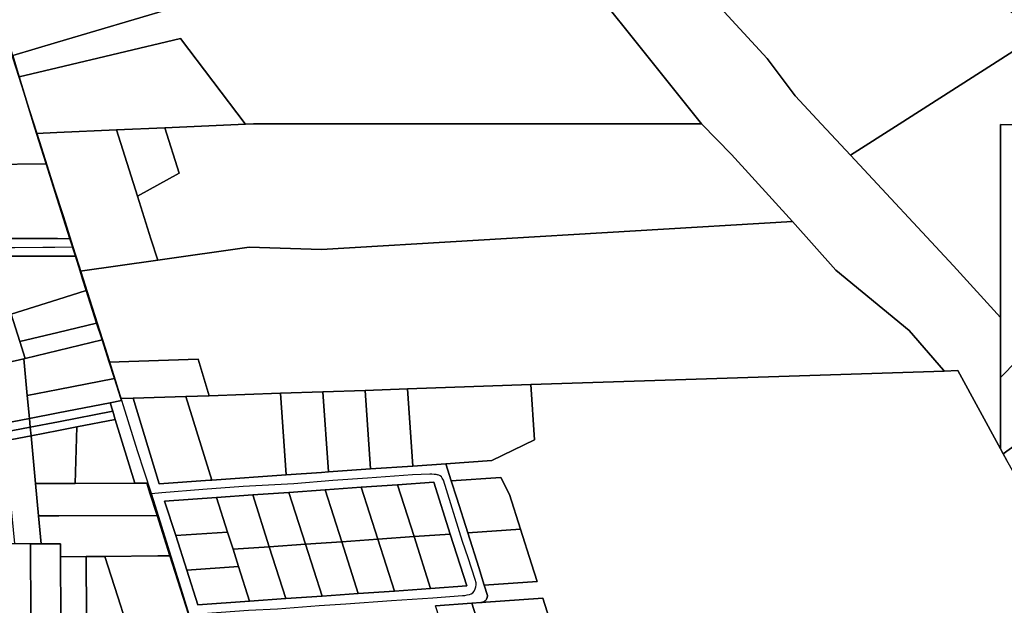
# Model space of a CAD drawing. Header units: feet. Extents: x -20058473 to 1466342, y -20424011 to 753407.
# Tile 20 of 58: x 1457470 to 1460262, y 713879 to 715540. Entities that reach past the tile are written whole.
import ezdxf

# ---------------------------------------------------------------- set-up
doc = ezdxf.new("R2010")
doc.units = ezdxf.units.FT
doc.header["$MEASUREMENT"] = 0
doc.layers.add('Parcels_exported', color=7, linetype='Continuous')
doc.layers.add('RoadCenterlines_ft_export', color=7, linetype='Continuous')

msp = doc.modelspace()

# ---------------------------------------------------------------- linework, layer by layer
at = {"layer": 'Parcels_exported'}
for points in [[(1457722, 716077.7), (1458011.3, 715606), (1457576.5, 715476.5), (1457449.8, 715438.7), (1457420.9, 715533.4), (1457386.7, 715645.3), (1457385.3, 715650.1), (1457355.1, 715749.1), (1457515.9, 715816.4), (1457497.7, 715872.6), (1457519.1, 715917.3), (1457547.7, 715926.5), (1457526.8, 715996.3), (1457616.3, 716050.4), (1457630.5, 716059), (1457660.4, 716077), (1457722, 716077.7)], [(1458937.1, 715827.7), (1459403.7, 715244.5), (1458134.6, 715244.9), (1458133.2, 715244.8), (1458110.3, 715243.8), (1458109.5, 715244.9), (1457925.8, 715487.2), (1457576.1, 715403.5), (1457468.4, 715377.8), (1457449.8, 715438.7), (1457576.5, 715476.5), (1458011.3, 715606), (1458022.1, 715588.3), (1458937.1, 715827.7)], [(1459434.5, 715599.5), (1460253.2, 715577.7), (1460263.7, 715577.6), (1460360.2, 715497.3), (1460252.7, 715428.5), (1459963.7, 715243.6), (1459826.1, 715155.7), (1459743.7, 715243.8), (1459669, 715323.8), (1459590, 715429.7), (1459434.5, 715599.5)], [(1460360.2, 715497.3), (1460387.9, 715474.3), (1460559.4, 715331.6), (1460670.5, 715239.2), (1460252, 715243.3), (1460251.7, 714695.9), (1460118.7, 714842.4), (1459826.1, 715155.7), (1459963.7, 715243.6), (1460252.7, 715428.5), (1460360.2, 715497.3)], [(1457468.4, 715377.8), (1457576.1, 715403.5), (1457925.8, 715487.2), (1458109.5, 715244.9), (1458110.3, 715243.8), (1457881.3, 715233.8), (1457744, 715227.8), (1457575.3, 715220.4), (1457517.5, 715217.9), (1457508.8, 715245.2), (1457468.4, 715377.8)], [(1457264.1, 715389.5), (1457416.6, 715429.9), (1457449.8, 715438.7), (1457468.4, 715377.8), (1457508.8, 715245.2), (1457517.5, 715217.9), (1457544.8, 715131.8), (1457379.8, 715129.3), (1457232.6, 715127.2), (1457194.8, 715245.5), (1457157.8, 715361.3), (1457264.1, 715389.5)], [(1459403.7, 715244.5), (1459404.2, 715244), (1459488.5, 715157.9), (1459661.5, 714967.6), (1458325.7, 714888.8), (1458120.2, 714894.8), (1457861.3, 714857.9), (1457842, 714918.7), (1457803.7, 715039.6), (1457922.2, 715105), (1457881.3, 715233.8), (1458110.3, 715243.8), (1458133.2, 715244.8), (1458134.6, 715244.9), (1459403.7, 715244.5)], [(1457744, 715227.8), (1457803.7, 715039.6), (1457842, 714918.7), (1457861.3, 714857.9), (1457640.8, 714826.6), (1457627.5, 714869.2), (1457612, 714919.2), (1457576.2, 715032.4), (1457544.8, 715131.8), (1457517.5, 715217.9), (1457575.3, 715220.4), (1457744, 715227.8)], [(1457881.3, 715233.8), (1457922.2, 715105), (1457803.7, 715039.6), (1457744, 715227.8), (1457881.3, 715233.8)], [(1460252, 714503.1), (1460251.7, 714502.7), (1460251.7, 714695.9), (1460252, 715243.3), (1460670.5, 715239.2), (1460670.5, 715239.2), (1460671.9, 715238), (1460820, 715109.6), (1460822.4, 715107.5), (1460722.8, 715005.8), (1460252, 714525.8), (1460252, 714503.1)], [(1457576.2, 715032.4), (1457612, 714919.2), (1457576.7, 714919.3), (1457446.1, 714919.6), (1457381.2, 714919.8), (1457323.9, 714919.3), (1457318.1, 714919.3), (1457127.3, 714917.6), (1457128.1, 714988.6), (1457129.5, 715125.6), (1457232.6, 715127.2), (1457379.8, 715129.3), (1457544.8, 715131.8), (1457576.2, 715032.4)], [(1460942.4, 714803.7), (1460259.2, 714309.2), (1460251.6, 714323.2), (1460251.7, 714502.7), (1460252, 714503.1), (1460252, 714525.8), (1460722.8, 715005.8), (1460822.4, 715107.5), (1460949.9, 714997.2), (1461065.1, 714897.4), (1461068.2, 714894.8), (1460942.4, 714803.7)], [(1459661.5, 714967.6), (1459784.2, 714829.6), (1459992.9, 714658.4), (1460090.1, 714546.5), (1460091.6, 714543.9), (1458919.1, 714505.5), (1458569.3, 714493.2), (1458449.3, 714489), (1458329.3, 714484.8), (1458209.3, 714480.6), (1458006.7, 714473.5), (1457976, 714577.1), (1457723.4, 714569.4), (1457703.2, 714632.3), (1457687.8, 714680), (1457658.1, 714772.1), (1457647.7, 714804.3), (1457640.8, 714826.6), (1457861.3, 714857.9), (1458120.2, 714894.8), (1458325.7, 714888.8), (1459661.5, 714967.6)], [(1461231.2, 714495.8), (1460288.9, 714254.9), (1460269.6, 714290.3), (1460259.2, 714309.2), (1460942.4, 714803.7), (1461068.2, 714894.8), (1461232.4, 714730.7), (1461318.4, 714627.8), (1461382.6, 714537.3), (1461384.3, 714534.9), (1461231.2, 714495.8)], [(1457627.5, 714869.2), (1457640.8, 714826.6), (1457647.7, 714804.3), (1457658.1, 714772.1), (1457577.6, 714746.9), (1457445.5, 714705.4), (1457430.9, 714754.4), (1457396.3, 714869.8), (1457577, 714869.4), (1457627.5, 714869.2)], [(1457658.1, 714772.1), (1457687.8, 714680), (1457578, 714653.4), (1457470.1, 714627.2), (1457445.5, 714705.4), (1457577.6, 714746.9), (1457658.1, 714772.1)], [(1457703.2, 714632.3), (1457578.3, 714602.1), (1457485.1, 714579.6), (1457470.1, 714627.2), (1457578, 714653.4), (1457687.8, 714680), (1457703.2, 714632.3)], [(1457485.1, 714579.6), (1457578.3, 714602.1), (1457703.2, 714632.3), (1457723.4, 714569.4), (1457738.6, 714522.5), (1457578.8, 714491.5), (1457491.1, 714474.5), (1457481.2, 714578.7), (1457485.1, 714579.6)], [(1457417.7, 714567.2), (1457435.7, 714567.6), (1457481.2, 714578.7), (1457491.1, 714474.5), (1457497.2, 714409.3), (1457423.3, 714395), (1457407, 714567), (1457417.7, 714567.2)], [(1457723.4, 714569.4), (1457976, 714577.1), (1458006.7, 714473.5), (1457940.4, 714471.5), (1457791.7, 714466.9), (1457756.8, 714465.8), (1457738.6, 714522.5), (1457723.4, 714569.4)], [(1457738.6, 714522.5), (1457756.8, 714465.8), (1457758.6, 714460), (1457726, 714453.7), (1457579.1, 714425.2), (1457497.2, 714409.3), (1457491.1, 714474.5), (1457578.8, 714491.5), (1457738.6, 714522.5)], [(1458569.3, 714493.2), (1458584.6, 714274.5), (1458464.9, 714266.1), (1458449.3, 714489), (1458569.3, 714493.2)], [(1458919.1, 714505.5), (1458930, 714349), (1458808.9, 714290.2), (1458678.2, 714281.1), (1458584.6, 714274.5), (1458569.3, 714493.2), (1458919.1, 714505.5)], [(1457791.7, 714466.9), (1457940.4, 714471.5), (1458014.8, 714234.5), (1458010.3, 714234.2), (1457865.2, 714224.1), (1457791.7, 714466.9)], [(1458209.3, 714480.6), (1458225.5, 714249.3), (1458014.8, 714234.5), (1457940.4, 714471.5), (1458006.7, 714473.5), (1458209.3, 714480.6)], [(1458329.3, 714484.8), (1458345.2, 714257.7), (1458325.5, 714256.3), (1458225.5, 714249.3), (1458209.3, 714480.6), (1458329.3, 714484.8)], [(1458449.3, 714489), (1458464.9, 714266.1), (1458345.2, 714257.7), (1458329.3, 714484.8), (1458449.3, 714489)], [(1457726, 714453.7), (1457733.4, 714429.6), (1457579.3, 714399.7), (1457499.6, 714384.3), (1457497.2, 714409.3), (1457579.1, 714425.2), (1457726, 714453.7)], [(1457497.2, 714409.3), (1457499.6, 714384.3), (1457425.6, 714370), (1457423.3, 714395), (1457497.2, 714409.3)], [(1457733.4, 714429.6), (1457740.5, 714406.3), (1457631.8, 714385.2), (1457579.4, 714375.1), (1457501.9, 714360), (1457499.6, 714384.3), (1457579.3, 714399.7), (1457733.4, 714429.6)], [(1457499.6, 714384.3), (1457501.9, 714360), (1457427.9, 714345.7), (1457425.6, 714370), (1457499.6, 714384.3)], [(1457631.8, 714385.2), (1457627.3, 714224.9), (1457580.1, 714224.8), (1457514.7, 714224.6), (1457501.9, 714360), (1457579.4, 714375.1), (1457631.8, 714385.2)], [(1457740.5, 714406.3), (1457796, 714225.4), (1457627.3, 714224.9), (1457631.8, 714385.2), (1457740.5, 714406.3)], [(1457427.9, 714345.7), (1457501.9, 714360), (1457514.7, 714224.6), (1457523.3, 714133.1), (1457530.8, 714054.1), (1457500.1, 714054.2), (1457455.4, 714054.3), (1457427.9, 714345.7)], [(1458693.9, 714232), (1458834, 714241.9), (1458859.1, 714193.5), (1458890.4, 714095.5), (1458740.8, 714085), (1458709.5, 714183), (1458693.9, 714232)], [(1457796, 714225.4), (1457830.5, 714225.5), (1457839.1, 714197.2), (1457859.3, 714134), (1457580.5, 714133.2), (1457523.3, 714133.1), (1457514.7, 714224.6), (1457580.1, 714224.8), (1457627.3, 714224.9), (1457796, 714225.4)], [(1458438.6, 714214.1), (1458336, 714206.9), (1458233.3, 714199.7), (1458130.6, 714192.5), (1458028, 714185.3), (1457880.8, 714175), (1457912.1, 714077), (1457943.4, 713978.9), (1457974.7, 713880.9), (1458121.8, 713891.2), (1458224.5, 713898.4), (1458327.2, 713905.6), (1458429.8, 713912.8), (1458532.5, 713920), (1458635.2, 713927.2), (1458737.8, 713934.4), (1458690.9, 714081.5), (1458644, 714228.5), (1458541.3, 714221.3), (1458438.6, 714214.1)], [(1458336, 714206.9), (1458438.6, 714214.1), (1458485.6, 714067.1), (1458382.9, 714059.9), (1458336, 714206.9)], [(1458438.6, 714214.1), (1458541.3, 714221.3), (1458588.2, 714074.3), (1458485.6, 714067.1), (1458438.6, 714214.1)], [(1458690.9, 714081.5), (1458588.2, 714074.3), (1458541.3, 714221.3), (1458644, 714228.5), (1458690.9, 714081.5)], [(1458028, 714185.3), (1458059.3, 714087.3), (1457912.1, 714077), (1457880.8, 714175), (1458028, 714185.3)], [(1458028, 714185.3), (1458130.6, 714192.5), (1458177.6, 714045.5), (1458074.9, 714038.3), (1458059.3, 714087.3), (1458028, 714185.3)], [(1458130.6, 714192.5), (1458233.3, 714199.7), (1458280.2, 714052.7), (1458177.6, 714045.5), (1458130.6, 714192.5)], [(1458233.3, 714199.7), (1458336, 714206.9), (1458382.9, 714059.9), (1458280.2, 714052.7), (1458233.3, 714199.7)], [(1457859.3, 714134), (1457895.3, 714019.7), (1457861.2, 714019.4), (1457711, 714018.2), (1457673.9, 714018), (1457657.8, 714017.8), (1457585.3, 714017.3), (1457585.1, 714053.9), (1457580.9, 714053.9), (1457530.8, 714054.1), (1457523.3, 714133.1), (1457580.5, 714133.2), (1457859.3, 714134)], [(1457912.1, 714077), (1458059.3, 714087.3), (1458074.9, 714038.3), (1458090.5, 713989.2), (1457943.4, 713978.9), (1457912.1, 714077)], [(1458588.2, 714074.3), (1458635.2, 713927.2), (1458532.5, 713920), (1458485.6, 714067.1), (1458588.2, 714074.3)], [(1458690.9, 714081.5), (1458737.8, 713934.4), (1458635.2, 713927.2), (1458588.2, 714074.3), (1458690.9, 714081.5)], [(1458890.4, 714095.5), (1458921.7, 713997.4), (1458937.8, 713947), (1458787.4, 713936.3), (1458772.1, 713986.9), (1458740.8, 714085), (1458890.4, 714095.5)], [(1457411, 714054.5), (1457455.4, 714054.3), (1457500.1, 714054.2), (1457501.4, 713847.3), (1457412.3, 713847.4), (1457411, 714054.5)], [(1457500.1, 714054.2), (1457530.8, 714054.1), (1457580.9, 714053.9), (1457585.1, 714053.9), (1457585.3, 714017.3), (1457586.4, 713847.2), (1457581.9, 713847.2), (1457535.8, 713847.3), (1457501.4, 713847.3), (1457500.1, 714054.2)], [(1458177.6, 714045.5), (1458224.5, 713898.4), (1458121.8, 713891.2), (1458090.5, 713989.2), (1458074.9, 714038.3), (1458177.6, 714045.5)], [(1458280.2, 714052.7), (1458327.2, 713905.6), (1458224.5, 713898.4), (1458177.6, 714045.5), (1458280.2, 714052.7)], [(1458382.9, 714059.9), (1458429.8, 713912.8), (1458327.2, 713905.6), (1458280.2, 714052.7), (1458382.9, 714059.9)], [(1458485.6, 714067.1), (1458532.5, 713920), (1458429.8, 713912.8), (1458382.9, 714059.9), (1458485.6, 714067.1)], [(1457657.8, 714017.8), (1457658.9, 713847.1), (1457649.3, 713847.1), (1457586.4, 713847.2), (1457585.3, 714017.3), (1457657.8, 714017.8)], [(1457711, 714018.2), (1457756.3, 713877), (1457766, 713847), (1457760.8, 713847), (1457658.9, 713847.1), (1457657.8, 714017.8), (1457673.9, 714018), (1457711, 714018.2)], [(1457895.3, 714019.7), (1457948.6, 713854), (1457950.9, 713846.8), (1457809.8, 713847), (1457766, 713847), (1457756.3, 713877), (1457711, 714018.2), (1457861.2, 714019.4), (1457895.3, 714019.7)], [(1457943.4, 713978.9), (1458090.5, 713989.2), (1458121.8, 713891.2), (1457974.7, 713880.9), (1457943.4, 713978.9)], [(1458752, 713885.3), (1458797.6, 713742.4), (1458750.6, 713739.1), (1458694.9, 713735.2), (1458649.3, 713878.1), (1458752, 713885.3)], [(1458778.9, 713887.1), (1458953, 713899.4), (1458998.6, 713756.5), (1458934.8, 713752), (1458830.4, 713744.7), (1458797.6, 713742.4), (1458752, 713885.3), (1458777.6, 713887.1), (1458778.9, 713887.1)]]:
    msp.add_lwpolyline(points, close=True, dxfattribs=at)
for points in [[(1459434.5, 715599.5), (1459590, 715429.7), (1459669, 715323.8), (1459743.7, 715243.8), (1459826.1, 715155.7), (1460118.7, 714842.4), (1460251.7, 714695.9), (1460251.7, 714525.4), (1460251.7, 714502.7), (1460251.6, 714323.2), (1460130.2, 714545.1), (1460091.6, 714543.9), (1460090.1, 714546.5), (1459992.9, 714658.4), (1459784.2, 714829.6), (1459661.5, 714967.6), (1459488.5, 715157.9), (1459404.2, 715244), (1459403.7, 715244.5), (1458937.1, 715827.7)], [(1457446.1, 714919.6), (1457576.7, 714919.3), (1457612, 714919.2), (1457627.5, 714869.2), (1457577, 714869.4), (1457396.3, 714869.8)], [(1457445.5, 714705.4), (1457470.1, 714627.2), (1457485.1, 714579.6), (1457481.2, 714578.7), (1457435.7, 714567.6)], [(1458998.6, 713756.5), (1458953, 713899.4), (1458778.9, 713887.1), (1458780.1, 713887.4), (1458781.3, 713887.7), (1458782.6, 713888), (1458783.7, 713888.5), (1458784.9, 713889), (1458786, 713889.6), (1458787.1, 713890.2), (1458788.1, 713891), (1458789.1, 713891.7), (1458790.1, 713892.6), (1458790.9, 713893.5), (1458791.7, 713894.4), (1458792.5, 713895.4), (1458793.2, 713896.5), (1458793.8, 713897.6), (1458794.4, 713898.7), (1458794.9, 713899.9), (1458795.3, 713901.1), (1458795.6, 713902.3), (1458795.9, 713903.5), (1458796.1, 713904.8), (1458796.2, 713906), (1458796.2, 713907.3), (1458787.4, 713936.3), (1458937.8, 713947), (1458921.7, 713997.4), (1458890.4, 714095.5), (1458859.1, 714193.5), (1458834, 714241.9), (1458693.9, 714232), (1458678.2, 714281.1), (1458808.9, 714290.2), (1458930, 714349), (1458919.1, 714505.5), (1460091.6, 714543.9), (1460130.2, 714545.1), (1460251.6, 714323.2), (1460259.2, 714309.2), (1460269.6, 714290.3)], [(1457948.6, 713854), (1457895.3, 714019.7), (1457859.3, 714134), (1457839.1, 714197.2), (1457830.5, 714225.5), (1457796, 714225.4), (1457740.5, 714406.3), (1457733.4, 714429.6), (1457726, 714453.7), (1457758.6, 714460), (1457756.8, 714465.8), (1457791.7, 714466.9), (1457791.7, 714466.9), (1457865.2, 714224.1), (1458010.3, 714234.2), (1458014.8, 714234.5), (1458225.5, 714249.3), (1458325.5, 714256.3), (1458345.2, 714257.7), (1458464.9, 714266.1), (1458584.6, 714274.5), (1458678.2, 714281.1), (1458693.9, 714232), (1458709.5, 714183), (1458740.8, 714085), (1458772.1, 713986.9), (1458787.4, 713936.3), (1458796.2, 713907.3), (1458796.2, 713906), (1458796.1, 713904.8), (1458795.9, 713903.5), (1458795.6, 713902.3), (1458795.3, 713901.1), (1458794.9, 713899.9), (1458794.4, 713898.7), (1458793.8, 713897.6), (1458793.2, 713896.5), (1458792.5, 713895.4), (1458791.7, 713894.4), (1458790.9, 713893.5), (1458790.1, 713892.6), (1458789.1, 713891.7), (1458788.1, 713891), (1458787.1, 713890.2), (1458786, 713889.6), (1458784.9, 713889), (1458783.7, 713888.5), (1458782.6, 713888), (1458781.3, 713887.7), (1458780.1, 713887.4), (1458778.9, 713887.1), (1458777.6, 713887.1), (1458752, 713885.3), (1458649.3, 713878.1)]]:
    msp.add_lwpolyline(points, dxfattribs=at)
at = {"layer": 'RoadCenterlines_ft_export'}
for points in [[(1457621.6, 714895.7), (1457594.5, 714981), (1457569.7, 715058.6), (1457526.5, 715193.5), (1457490.9, 715305), (1457451.2, 715429), (1457398.3, 715594.9), (1457339.3, 715789.9), (1457298.3, 715924.3), (1457266.9, 716027.2), (1457240.3, 716114.2), (1457221.2, 716176.8), (1457211.4, 716207.9), (1457181.7, 716308.3), (1457148.2, 716419.1)], [(1457235.2, 714882), (1457238.9, 714883.1), (1457276.9, 714890.1), (1457312.4, 714893.3), (1457407, 714893.7), (1457455.7, 714893.7), (1457535.5, 714894.9), (1457569.3, 714895.2), (1457621.6, 714895.7)], [(1457843.2, 714196.7), (1457804.2, 714317.1), (1457719.9, 714588.1), (1457662, 714768.6), (1457638.3, 714843.1), (1457621.6, 714895.7)], [(1457843.2, 714196.7), (1457873.1, 714199.1), (1457989.1, 714208.5), (1458103.1, 714216.9), (1458246.8, 714225.3), (1458357.8, 714234.4), (1458455.9, 714241.4), (1458583.4, 714250), (1458632.5, 714252), (1458638.7, 714252), (1458645.1, 714251.6), (1458650.1, 714251), (1458655.2, 714249.5)], [(1458754.8, 713915), (1458758.2, 713919.6), (1458761.5, 713926.2), (1458763.5, 713931.4), (1458764.5, 713937.5), (1458764.3, 713943.5), (1458761.8, 713952.5), (1458742, 714014.5), (1458725.5, 714060.8), (1458671.4, 714234), (1458668.2, 714240.1), (1458665.6, 714243.7), (1458661.8, 714246.6), (1458658.4, 714248.6), (1458655.2, 714249.5)], [(1457950.5, 713853.2), (1457931.2, 713914.6), (1457854.8, 714160.9), (1457843.2, 714196.7)], [(1457950.5, 713853.2), (1458118.6, 713865.8), (1458200.8, 713869.3), (1458319.2, 713878.6), (1458395.1, 713883.6), (1458523.9, 713893.5), (1458641.5, 713900.6), (1458725.9, 713907), (1458732.2, 713907.6), (1458738.4, 713908.7), (1458745, 713910.2), (1458749.8, 713912), (1458754.8, 713915)]]:
    msp.add_lwpolyline(points, dxfattribs=at)

doc.saveas('drawing.dxf')
